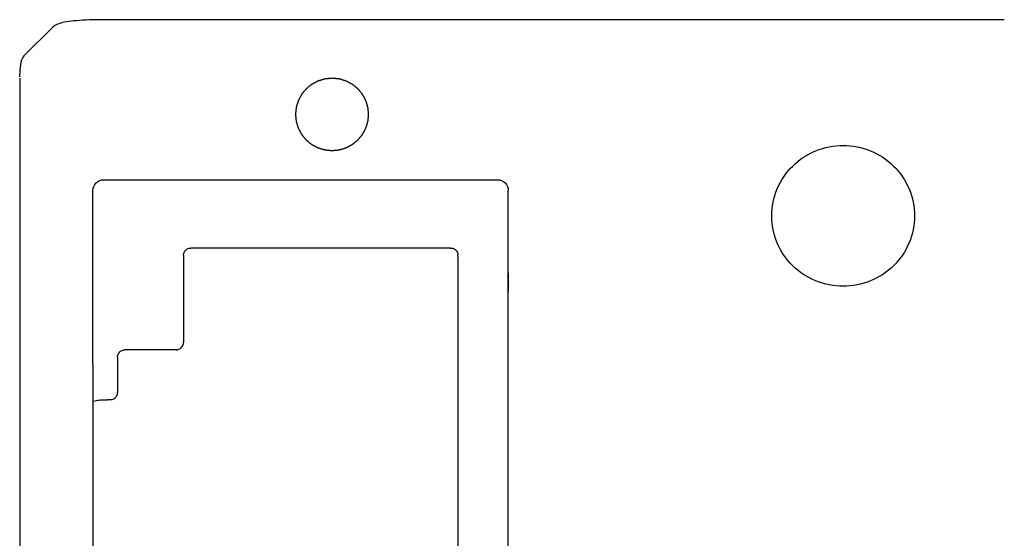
# Model space of a CAD drawing. Header units: millimetres. Extents: x 2329 to 5782, y 1296 to 2780.
# Tile 62 of 123: x 3744 to 3770, y 1773 to 1787. Entities that reach past the tile are written whole.
import ezdxf

# ---------------------------------------------------------------- set-up
doc = ezdxf.new("R2010")
doc.units = ezdxf.units.MM
doc.header["$LTSCALE"] = 0.3
doc.layers.add('00_COMPONENTS', color=7, linetype='Continuous')
doc.layers.add('20_ALL_FEATURES', color=7, linetype='Continuous')

msp = doc.modelspace()

# ---------------------------------------------------------------- linework, layer by layer
at = {"lineweight": 30}
msp.add_line((3745.56, 1777.66513), (3745.56, 1782.40504), dxfattribs=at)
at = {"layer": '00_COMPONENTS', "lineweight": 30}
for p, q in [((3765.38536, 1787.07943), (3747.14915, 1787.07944)), ((3766.44562, 1787.07939), (3765.38536, 1787.07943)), ((3767.47802, 1787.07949), (3766.44562, 1787.07939)), ((3744.42725, 1786.84269), (3743.72627, 1786.15035)), ((3744.42701, 1786.84246), (3744.42724, 1786.84269)), ((3743.56079, 1785.51221), (3743.57834, 1785.81963)), ((3743.57753, 1785.79147), (3743.57832, 1785.81928)), ((3743.57768, 1785.79375), (3743.57753, 1785.79147)), ((3743.56, 1785.4844), (3743.56, 1759.22592)), ((3745.86, 1782.70135), (3756.61, 1782.70135)), ((3756.91, 1766.81932), (3756.91, 1782.40504))]:
    msp.add_line(p, q, dxfattribs=at)
for points in [[(3745.65668, 1787.07742), (3745.57072, 1787.07578), (3745.46976, 1787.07273), (3745.37441, 1787.06876), (3745.28447, 1787.06402), (3745.19911, 1787.05856), (3745.11818, 1787.05241), (3745.04221, 1787.04564), (3744.97114, 1787.03824), (3744.90476, 1787.03012), (3744.84335, 1787.02123), (3744.78619, 1787.01132), (3744.73196, 1786.99983), (3744.67995, 1786.98614), (3744.6283, 1786.96893), (3744.57506, 1786.94621), (3744.52087, 1786.91641), (3744.46796, 1786.87895), (3744.42702, 1786.84247)], [(3747.14915, 1787.07944), (3746.80455, 1787.07933), (3746.46715, 1787.07933), (3746.13641, 1787.07964), (3745.81191, 1787.07893), (3745.65672, 1787.07742)], [(3770.46342, 1787.07742), (3770.22267, 1787.07958), (3769.81275, 1787.08013), (3769.38319, 1787.07932), (3768.9323, 1787.0791), (3768.46165, 1787.07935), (3767.97691, 1787.07952), (3767.47802, 1787.07949)], [(3743.72628, 1786.15035), (3743.70745, 1786.13071), (3743.68974, 1786.1101), (3743.67342, 1786.08889), (3743.65848, 1786.06717), (3743.64492, 1786.04506), (3743.63276, 1786.02273), (3743.62195, 1786.00025), (3743.61247, 1785.97774), (3743.60433, 1785.95546), (3743.59739, 1785.9333), (3743.59165, 1785.91152), (3743.58718, 1785.89096), (3743.58375, 1785.8714), (3743.58124, 1785.85307), (3743.57963, 1785.83743), (3743.5787, 1785.82534), (3743.57834, 1785.81963)]]:
    msp.add_lwpolyline(points, dxfattribs=at)
for points, knots in [([(3752.095, 1785.47675), (3752.07881, 1785.47518), (3752.05453, 1785.47283), (3752.02216, 1785.4697), (3751.99788, 1785.46735), (3751.97765, 1785.46539), (3751.96146, 1785.46382), (3751.94932, 1785.46264), (3751.93718, 1785.46147), (3751.92707, 1785.46049), (3751.91897, 1785.4597), (3751.9129, 1785.45912), (3751.90785, 1785.45862), (3751.9043, 1785.4583), (3751.90229, 1785.45807), (3751.90075, 1785.45802), (3751.89931, 1785.45748), (3751.89736, 1785.45694), (3751.89395, 1785.4559), (3751.88909, 1785.45446), (3751.88325, 1785.45272), (3751.87546, 1785.4504), (3751.86573, 1785.4475), (3751.85406, 1785.44401), (3751.84238, 1785.44053), (3751.82681, 1785.43589), (3751.80735, 1785.43008), (3751.78788, 1785.42428), (3751.77231, 1785.41964), (3751.76064, 1785.41616), (3751.74896, 1785.41267), (3751.73923, 1785.40977), (3751.73144, 1785.40745), (3751.7256, 1785.40571), (3751.72074, 1785.40425), (3751.71733, 1785.40325), (3751.7154, 1785.40264), (3751.7139, 1785.40231), (3751.71259, 1785.4015), (3751.71078, 1785.40059), (3751.70765, 1785.39892), (3751.70316, 1785.39657), (3751.69777, 1785.39374), (3751.69059, 1785.38997), (3751.68162, 1785.38526), (3751.67085, 1785.3796), (3751.66008, 1785.37395), (3751.64572, 1785.36641), (3751.62777, 1785.35698), (3751.60982, 1785.34755), (3751.59546, 1785.34001), (3751.58469, 1785.33435), (3751.57392, 1785.3287), (3751.56494, 1785.32399), (3751.55776, 1785.32021), (3751.55328, 1785.31786), (3751.54968, 1785.31597), (3751.54699, 1785.31455), (3751.54474, 1785.31339), (3751.54296, 1785.31242), (3751.54157, 1785.31181), (3751.54042, 1785.31074), (3751.5388, 1785.30948), (3751.53681, 1785.30784), (3751.5344, 1785.30591), (3751.5312, 1785.30332), (3751.5272, 1785.30008), (3751.52079, 1785.2949), (3751.51279, 1785.28843), (3751.50318, 1785.28066), (3751.49357, 1785.2729), (3751.48076, 1785.26254), (3751.46475, 1785.2496), (3751.44874, 1785.23665), (3751.43593, 1785.2263), (3751.42632, 1785.21853), (3751.41671, 1785.21076), (3751.40871, 1785.20429), (3751.4023, 1785.19912), (3751.3983, 1785.19588), (3751.3951, 1785.19329), (3751.3927, 1785.19135), (3751.39068, 1785.18974), (3751.38911, 1785.18842), (3751.38782, 1785.18752), (3751.38694, 1785.18629), (3751.38562, 1785.18476), (3751.38402, 1785.18281), (3751.38208, 1785.18048), (3751.3795, 1785.17738), (3751.37628, 1785.1735), (3751.37112, 1785.16729), (3751.36466, 1785.15954), (3751.35692, 1785.15023), (3751.34918, 1785.14092), (3751.33886, 1785.1285), (3751.32595, 1785.11299), (3751.31305, 1785.09747), (3751.30273, 1785.08506), (3751.29498, 1785.07575), (3751.28724, 1785.06644), (3751.28079, 1785.05868), (3751.27563, 1785.05247), (3751.27175, 1785.04782), (3751.26854, 1785.04394), (3751.26626, 1785.04123), (3751.265, 1785.03966), (3751.26394, 1785.03856), (3751.26331, 1785.03717), (3751.26232, 1785.03542), (3751.26066, 1785.03231), (3751.25825, 1785.02789), (3751.25537, 1785.02258), (3751.25152, 1785.01551), (3751.24672, 1785.00666), (3751.24096, 1784.99604), (3751.23519, 1784.98542), (3751.22751, 1784.97127), (3751.2179, 1784.95357), (3751.20829, 1784.93587), (3751.20061, 1784.92172), (3751.19484, 1784.9111), (3751.18908, 1784.90048), (3751.18428, 1784.89163), (3751.18043, 1784.88455), (3751.17803, 1784.88013), (3751.17611, 1784.87659), (3751.17467, 1784.87394), (3751.17346, 1784.87173), (3751.17253, 1784.86995), (3751.17171, 1784.86866), (3751.17136, 1784.86718), (3751.17074, 1784.86527), (3751.17001, 1784.86287), (3751.16911, 1784.85999), (3751.16793, 1784.85615), (3751.16644, 1784.85135), (3751.16406, 1784.84367), (3751.16109, 1784.83406), (3751.15752, 1784.82254), (3751.15396, 1784.81102), (3751.1492, 1784.79566), (3751.14326, 1784.77646), (3751.13731, 1784.75726), (3751.13256, 1784.74189), (3751.12899, 1784.73037), (3751.12543, 1784.71885), (3751.12245, 1784.70925), (3751.12008, 1784.70157), (3751.11859, 1784.69677), (3751.1174, 1784.69293), (3751.11652, 1784.69005), (3751.11576, 1784.68765), (3751.1152, 1784.68572), (3751.11464, 1784.68431), (3751.1146, 1784.68276), (3751.11436, 1784.68073), (3751.11412, 1784.67819), (3751.1138, 1784.67514), (3751.11339, 1784.67107), (3751.11288, 1784.66599), (3751.11206, 1784.65785), (3751.11103, 1784.64768), (3751.1098, 1784.63548), (3751.10856, 1784.62328), (3751.10692, 1784.60701), (3751.10486, 1784.58668), (3751.10281, 1784.56634), (3751.10116, 1784.55007), (3751.09993, 1784.53787), (3751.0987, 1784.52567), (3751.09767, 1784.5155), (3751.09685, 1784.50737), (3751.09634, 1784.50228), (3751.09592, 1784.49821), (3751.09562, 1784.49517), (3751.09535, 1784.49262), (3751.09518, 1784.49059), (3751.09491, 1784.48906), (3751.09517, 1784.48757), (3751.09533, 1784.48557), (3751.0956, 1784.48307), (3751.09589, 1784.48007), (3751.09629, 1784.47607), (3751.09678, 1784.47108), (3751.09758, 1784.46309), (3751.09857, 1784.45309), (3751.09976, 1784.4411), (3751.10095, 1784.42911), (3751.10254, 1784.41313), (3751.10452, 1784.39314), (3751.1065, 1784.37316), (3751.10809, 1784.35717), (3751.10928, 1784.34518), (3751.11047, 1784.33319), (3751.11146, 1784.3232), (3751.11226, 1784.31521), (3751.11275, 1784.31021), (3751.11315, 1784.30621), (3751.11345, 1784.30322), (3751.11368, 1784.30072), (3751.11392, 1784.29872), (3751.11396, 1784.2972), (3751.11451, 1784.29578), (3751.11506, 1784.29385), (3751.11581, 1784.29146), (3751.11669, 1784.28857), (3751.11786, 1784.28473), (3751.11933, 1784.27992), (3751.12168, 1784.27223), (3751.12462, 1784.26262), (3751.12815, 1784.25109), (3751.13167, 1784.23955), (3751.13637, 1784.22418), (3751.14225, 1784.20495), (3751.14812, 1784.18573), (3751.15282, 1784.17035), (3751.15635, 1784.15882), (3751.15988, 1784.14729), (3751.16281, 1784.13767), (3751.16516, 1784.12999), (3751.16663, 1784.12518), (3751.16781, 1784.12133), (3751.16869, 1784.11845), (3751.16941, 1784.11604), (3751.17003, 1784.11414), (3751.17037, 1784.11265), (3751.17119, 1784.11136), (3751.17211, 1784.10958), (3751.17332, 1784.10737), (3751.17475, 1784.10471), (3751.17666, 1784.10116), (3751.17904, 1784.09673), (3751.18286, 1784.08964), (3751.18763, 1784.08077), (3751.19336, 1784.07014), (3751.19909, 1784.0595), (3751.20672, 1784.04531), (3751.21627, 1784.02759), (3751.22581, 1784.00986), (3751.23344, 1783.99567), (3751.23917, 1783.98504), (3751.2449, 1783.9744), (3751.24967, 1783.96553), (3751.25349, 1783.95844), (3751.25587, 1783.95401), (3751.25778, 1783.95046), (3751.25922, 1783.94781), (3751.2604, 1783.94558), (3751.26138, 1783.94383), (3751.262, 1783.94244), (3751.26308, 1783.94131), (3751.26436, 1783.93971), (3751.26601, 1783.93774), (3751.26797, 1783.93537), (3751.2706, 1783.93221), (3751.27387, 1783.92825), (3751.27911, 1783.92193), (3751.28567, 1783.91402), (3751.29353, 1783.90453), (3751.30139, 1783.89504), (3751.31188, 1783.88239), (3751.32498, 1783.86657), (3751.33809, 1783.85076), (3751.34857, 1783.83811), (3751.35644, 1783.82862), (3751.3643, 1783.81913), (3751.37085, 1783.81122), (3751.3761, 1783.8049), (3751.37937, 1783.80094), (3751.38199, 1783.79778), (3751.38396, 1783.79541), (3751.38559, 1783.79342), (3751.38692, 1783.79187), (3751.38784, 1783.7906), (3751.38908, 1783.78972), (3751.39063, 1783.78842), (3751.39261, 1783.78684), (3751.39496, 1783.78493), (3751.3981, 1783.78238), (3751.40203, 1783.77919), (3751.40831, 1783.77409), (3751.41617, 1783.76772), (3751.42559, 1783.76007), (3751.43502, 1783.75243), (3751.44759, 1783.74223), (3751.4633, 1783.72949), (3751.47901, 1783.71674), (3751.49157, 1783.70655), (3751.501, 1783.6989), (3751.51043, 1783.69125), (3751.51828, 1783.68488), (3751.52457, 1783.67978), (3751.52928, 1783.67595), (3751.53321, 1783.67278), (3751.53595, 1783.67053), (3751.53754, 1783.66928), (3751.53866, 1783.66824), (3751.54006, 1783.66762), (3751.54183, 1783.66664), (3751.54498, 1783.665), (3751.54945, 1783.66261), (3751.55483, 1783.65977), (3751.56199, 1783.65597), (3751.57095, 1783.65123), (3751.5817, 1783.64554), (3751.59245, 1783.63984), (3751.60679, 1783.63225), (3751.6247, 1783.62277), (3751.64262, 1783.61328), (3751.65695, 1783.60569), (3751.6677, 1783.59999), (3751.67845, 1783.5943), (3751.68741, 1783.58955), (3751.69458, 1783.58576), (3751.69995, 1783.58291), (3751.70444, 1783.58055), (3751.70756, 1783.57887), (3751.70937, 1783.57795), (3751.71067, 1783.57714), (3751.71217, 1783.5768), (3751.7141, 1783.57618), (3751.71751, 1783.57517), (3751.72237, 1783.57369), (3751.7282, 1783.57194), (3751.73598, 1783.56959), (3751.7457, 1783.56665), (3751.75736, 1783.56313), (3751.76903, 1783.55961), (3751.78458, 1783.55491), (3751.80402, 1783.54904), (3751.82346, 1783.54317), (3751.83902, 1783.53847), (3751.85068, 1783.53495), (3751.86235, 1783.53143), (3751.87207, 1783.52849), (3751.87984, 1783.52614), (3751.8847, 1783.52468), (3751.88859, 1783.5235), (3751.89151, 1783.52263), (3751.89394, 1783.52188), (3751.89589, 1783.52132), (3751.89732, 1783.52078), (3751.89889, 1783.52073), (3751.90094, 1783.52049), (3751.90352, 1783.52026), (3751.90661, 1783.51995), (3751.91072, 1783.51954), (3751.91587, 1783.51903), (3751.92411, 1783.51822), (3751.9344, 1783.51721), (3751.94676, 1783.51599), (3751.95911, 1783.51477), (3751.97558, 1783.51315), (3751.99617, 1783.51112), (3752.02088, 1783.50868), (3752.05382, 1783.50544), (3752.07853, 1783.503), (3752.095, 1783.50138)], [0, 0, 0, 0, 0.015625, 0.0234375, 0.03125, 0.0390625, 0.04296875, 0.046875, 0.05078125, 0.0546875, 0.05664062, 0.05859375, 0.06054688, 0.06152344, 0.06201172, 0.0625, 0.06298828, 0.06347656, 0.06445312, 0.06640625, 0.06835938, 0.0703125, 0.07421875, 0.078125, 0.08203125, 0.0859375, 0.09375, 0.1015625, 0.10546875, 0.109375, 0.11328125, 0.1171875, 0.11914062, 0.12109375, 0.12304688, 0.12402344, 0.12451172, 0.125, 0.12548828, 0.12597656, 0.12695312, 0.12890625, 0.13085938, 0.1328125, 0.13671875, 0.140625, 0.14453125, 0.1484375, 0.15625, 0.1640625, 0.16796875, 0.171875, 0.17578125, 0.1796875, 0.18164062, 0.18359375, 0.18457031, 0.18554688, 0.18652344, 0.18701172, 0.1875, 0.18798828, 0.18847656, 0.18945312, 0.19042969, 0.19140625, 0.19335938, 0.1953125, 0.19921875, 0.203125, 0.20703125, 0.2109375, 0.21875, 0.2265625, 0.23046875, 0.234375, 0.23828125, 0.2421875, 0.24414062, 0.24609375, 0.24707031, 0.24804688, 0.24902344, 0.24951172, 0.25, 0.25048828, 0.25097656, 0.25195312, 0.25292969, 0.25390625, 0.25585938, 0.2578125, 0.26171875, 0.265625, 0.26953125, 0.2734375, 0.28125, 0.2890625, 0.29296875, 0.296875, 0.30078125, 0.3046875, 0.30664062, 0.30859375, 0.31054688, 0.31152344, 0.31201172, 0.3125, 0.31298828, 0.31347656, 0.31445312, 0.31640625, 0.31835938, 0.3203125, 0.32421875, 0.328125, 0.33203125, 0.3359375, 0.34375, 0.3515625, 0.35546875, 0.359375, 0.36328125, 0.3671875, 0.36914062, 0.37109375, 0.37207031, 0.37304688, 0.37402344, 0.37451172, 0.375, 0.37548828, 0.37597656, 0.37695312, 0.37792969, 0.37890625, 0.38085938, 0.3828125, 0.38671875, 0.390625, 0.39453125, 0.3984375, 0.40625, 0.4140625, 0.41796875, 0.421875, 0.42578125, 0.4296875, 0.43164062, 0.43359375, 0.43457031, 0.43554688, 0.43652344, 0.43701172, 0.4375, 0.43798828, 0.43847656, 0.43945312, 0.44042969, 0.44140625, 0.44335938, 0.4453125, 0.44921875, 0.453125, 0.45703125, 0.4609375, 0.46875, 0.4765625, 0.48046875, 0.484375, 0.48828125, 0.4921875, 0.49414062, 0.49609375, 0.49707031, 0.49804688, 0.49902344, 0.49951172, 0.5, 0.50048828, 0.50097656, 0.50195312, 0.50292969, 0.50390625, 0.50585938, 0.5078125, 0.51171875, 0.515625, 0.51953125, 0.5234375, 0.53125, 0.5390625, 0.54296875, 0.546875, 0.55078125, 0.5546875, 0.55664062, 0.55859375, 0.55957031, 0.56054688, 0.56152344, 0.56201172, 0.5625, 0.56298828, 0.56347656, 0.56445312, 0.56542969, 0.56640625, 0.56835938, 0.5703125, 0.57421875, 0.578125, 0.58203125, 0.5859375, 0.59375, 0.6015625, 0.60546875, 0.609375, 0.61328125, 0.6171875, 0.61914062, 0.62109375, 0.62207031, 0.62304688, 0.62402344, 0.62451172, 0.625, 0.62548828, 0.62597656, 0.62695312, 0.62792969, 0.62890625, 0.63085938, 0.6328125, 0.63671875, 0.640625, 0.64453125, 0.6484375, 0.65625, 0.6640625, 0.66796875, 0.671875, 0.67578125, 0.6796875, 0.68164062, 0.68359375, 0.68457031, 0.68554688, 0.68652344, 0.68701172, 0.6875, 0.68798828, 0.68847656, 0.68945312, 0.69042969, 0.69140625, 0.69335938, 0.6953125, 0.69921875, 0.703125, 0.70703125, 0.7109375, 0.71875, 0.7265625, 0.73046875, 0.734375, 0.73828125, 0.7421875, 0.74414062, 0.74609375, 0.74707031, 0.74804688, 0.74902344, 0.74951172, 0.75, 0.75048828, 0.75097656, 0.75195312, 0.75292969, 0.75390625, 0.75585938, 0.7578125, 0.76171875, 0.765625, 0.76953125, 0.7734375, 0.78125, 0.7890625, 0.79296875, 0.796875, 0.80078125, 0.8046875, 0.80664062, 0.80859375, 0.81054688, 0.81152344, 0.81201172, 0.8125, 0.81298828, 0.81347656, 0.81445312, 0.81640625, 0.81835938, 0.8203125, 0.82421875, 0.828125, 0.83203125, 0.8359375, 0.84375, 0.8515625, 0.85546875, 0.859375, 0.86328125, 0.8671875, 0.86914062, 0.87109375, 0.87304688, 0.87402344, 0.87451172, 0.875, 0.87548828, 0.87597656, 0.87695312, 0.87890625, 0.88085938, 0.8828125, 0.88671875, 0.890625, 0.89453125, 0.8984375, 0.90625, 0.9140625, 0.91796875, 0.921875, 0.92578125, 0.9296875, 0.93164062, 0.93359375, 0.93457031, 0.93554688, 0.93652344, 0.93701172, 0.9375, 0.93798828, 0.93847656, 0.93945312, 0.94042969, 0.94140625, 0.94335938, 0.9453125, 0.94921875, 0.953125, 0.95703125, 0.9609375, 0.96875, 0.9765625, 0.984375, 1, 1, 1, 1]), ([(3752.095, 1783.50138), (3752.11118, 1783.50294), (3752.13546, 1783.50529), (3752.16784, 1783.50843), (3752.19212, 1783.51078), (3752.21235, 1783.51274), (3752.22853, 1783.51431), (3752.24067, 1783.51548), (3752.25281, 1783.51666), (3752.26293, 1783.51764), (3752.27102, 1783.51842), (3752.27709, 1783.51901), (3752.28215, 1783.51951), (3752.28569, 1783.51983), (3752.28771, 1783.52006), (3752.28925, 1783.5201), (3752.29069, 1783.52064), (3752.29264, 1783.52119), (3752.29604, 1783.52223), (3752.30091, 1783.52367), (3752.30675, 1783.52541), (3752.31453, 1783.52773), (3752.32426, 1783.53063), (3752.33594, 1783.53411), (3752.34762, 1783.5376), (3752.36319, 1783.54224), (3752.38265, 1783.54804), (3752.40211, 1783.55385), (3752.41768, 1783.55849), (3752.42936, 1783.56197), (3752.44104, 1783.56545), (3752.45077, 1783.56836), (3752.45855, 1783.57068), (3752.46439, 1783.57242), (3752.46925, 1783.57388), (3752.47267, 1783.57487), (3752.4746, 1783.57549), (3752.4761, 1783.57582), (3752.47741, 1783.57663), (3752.47922, 1783.57754), (3752.48235, 1783.57921), (3752.48684, 1783.58155), (3752.49222, 1783.58439), (3752.4994, 1783.58815), (3752.50838, 1783.59287), (3752.51915, 1783.59852), (3752.52992, 1783.60418), (3752.54428, 1783.61172), (3752.56223, 1783.62115), (3752.58018, 1783.63058), (3752.59454, 1783.63812), (3752.60531, 1783.64377), (3752.61608, 1783.64943), (3752.62506, 1783.65414), (3752.63224, 1783.65791), (3752.63672, 1783.66027), (3752.64031, 1783.66215), (3752.643, 1783.66357), (3752.64526, 1783.66474), (3752.64703, 1783.66571), (3752.64843, 1783.66632), (3752.64958, 1783.66739), (3752.6512, 1783.66865), (3752.65319, 1783.67028), (3752.6556, 1783.67222), (3752.6588, 1783.67481), (3752.6628, 1783.67805), (3752.66921, 1783.68323), (3752.67721, 1783.6897), (3752.68682, 1783.69746), (3752.69643, 1783.70523), (3752.70924, 1783.71559), (3752.72525, 1783.72853), (3752.74126, 1783.74147), (3752.75407, 1783.75183), (3752.76368, 1783.7596), (3752.77328, 1783.76736), (3752.78129, 1783.77384), (3752.78769, 1783.77901), (3752.7917, 1783.78225), (3752.7949, 1783.78484), (3752.7973, 1783.78678), (3752.79931, 1783.78839), (3752.80089, 1783.78971), (3752.80217, 1783.79061), (3752.80306, 1783.79184), (3752.80437, 1783.79337), (3752.80597, 1783.79532), (3752.80791, 1783.79764), (3752.81049, 1783.80075), (3752.81372, 1783.80463), (3752.81888, 1783.81083), (3752.82533, 1783.81859), (3752.83307, 1783.8279), (3752.84082, 1783.83721), (3752.85114, 1783.84962), (3752.86404, 1783.86514), (3752.87695, 1783.88066), (3752.88727, 1783.89307), (3752.89501, 1783.90238), (3752.90276, 1783.91169), (3752.90921, 1783.91945), (3752.91437, 1783.92565), (3752.91824, 1783.93031), (3752.92146, 1783.93419), (3752.92374, 1783.93689), (3752.925, 1783.93847), (3752.92605, 1783.93957), (3752.92669, 1783.94096), (3752.92767, 1783.94271), (3752.92934, 1783.94582), (3752.93175, 1783.95023), (3752.93463, 1783.95554), (3752.93847, 1783.96262), (3752.94328, 1783.97147), (3752.94904, 1783.98209), (3752.9548, 1783.99271), (3752.96249, 1784.00686), (3752.9721, 1784.02456), (3752.9817, 1784.04225), (3752.98939, 1784.05641), (3752.99515, 1784.06703), (3753.00092, 1784.07765), (3753.00572, 1784.0865), (3753.00956, 1784.09357), (3753.01196, 1784.098), (3753.01389, 1784.10154), (3753.01532, 1784.10419), (3753.01654, 1784.1064), (3753.01747, 1784.10818), (3753.01829, 1784.10947), (3753.01863, 1784.11095), (3753.01926, 1784.11286), (3753.01999, 1784.11526), (3753.02088, 1784.11814), (3753.02207, 1784.12198), (3753.02356, 1784.12678), (3753.02594, 1784.13446), (3753.02891, 1784.14406), (3753.03247, 1784.15559), (3753.03604, 1784.16711), (3753.0408, 1784.18247), (3753.04674, 1784.20167), (3753.05268, 1784.22087), (3753.05744, 1784.23623), (3753.061, 1784.24776), (3753.06457, 1784.25928), (3753.06754, 1784.26888), (3753.06992, 1784.27656), (3753.07141, 1784.28136), (3753.0726, 1784.2852), (3753.07348, 1784.28808), (3753.07424, 1784.29048), (3753.0748, 1784.29241), (3753.07535, 1784.29382), (3753.0754, 1784.29537), (3753.07564, 1784.2974), (3753.07588, 1784.29994), (3753.0762, 1784.30299), (3753.07661, 1784.30706), (3753.07712, 1784.31214), (3753.07794, 1784.32028), (3753.07897, 1784.33044), (3753.0802, 1784.34265), (3753.08144, 1784.35485), (3753.08308, 1784.37112), (3753.08513, 1784.39145), (3753.08719, 1784.41179), (3753.08883, 1784.42806), (3753.09007, 1784.44026), (3753.0913, 1784.45246), (3753.09233, 1784.46263), (3753.09315, 1784.47076), (3753.09366, 1784.47585), (3753.09408, 1784.47991), (3753.09438, 1784.48296), (3753.09465, 1784.48551), (3753.09482, 1784.48754), (3753.09509, 1784.48907), (3753.09483, 1784.49056), (3753.09466, 1784.49256), (3753.0944, 1784.49506), (3753.09411, 1784.49806), (3753.09371, 1784.50205), (3753.09321, 1784.50705), (3753.09242, 1784.51504), (3753.09143, 1784.52503), (3753.09024, 1784.53702), (3753.08905, 1784.54901), (3753.08746, 1784.565), (3753.08548, 1784.58499), (3753.08349, 1784.60497), (3753.08191, 1784.62096), (3753.08072, 1784.63295), (3753.07952, 1784.64494), (3753.07853, 1784.65493), (3753.07774, 1784.66292), (3753.07724, 1784.66792), (3753.07685, 1784.67191), (3753.07654, 1784.67491), (3753.07631, 1784.67741), (3753.07608, 1784.6794), (3753.07604, 1784.68092), (3753.07549, 1784.68234), (3753.07494, 1784.68427), (3753.07419, 1784.68667), (3753.07331, 1784.68956), (3753.07213, 1784.6934), (3753.07067, 1784.69821), (3753.06832, 1784.7059), (3753.06538, 1784.71551), (3753.06185, 1784.72704), (3753.05833, 1784.73857), (3753.05363, 1784.75395), (3753.04775, 1784.77317), (3753.04187, 1784.7924), (3753.03717, 1784.80778), (3753.03365, 1784.81931), (3753.03012, 1784.83084), (3753.02718, 1784.84045), (3753.02483, 1784.84814), (3753.02336, 1784.85295), (3753.02219, 1784.85679), (3753.0213, 1784.85967), (3753.02059, 1784.86208), (3753.01996, 1784.86399), (3753.01962, 1784.86547), (3753.01881, 1784.86676), (3753.01789, 1784.86855), (3753.01668, 1784.87076), (3753.01525, 1784.87342), (3753.01334, 1784.87697), (3753.01096, 1784.8814), (3753.00714, 1784.88849), (3753.00237, 1784.89736), (3752.99664, 1784.90799), (3752.99091, 1784.91863), (3752.98328, 1784.93281), (3752.97373, 1784.95054), (3752.96419, 1784.96827), (3752.95655, 1784.98245), (3752.95083, 1784.99309), (3752.9451, 1785.00373), (3752.94033, 1785.01259), (3752.93651, 1785.01969), (3752.93412, 1785.02412), (3752.93222, 1785.02766), (3752.93078, 1785.03032), (3752.9296, 1785.03255), (3752.92862, 1785.0343), (3752.928, 1785.03568), (3752.92692, 1785.03682), (3752.92564, 1785.03842), (3752.92398, 1785.04038), (3752.92202, 1785.04276), (3752.9194, 1785.04592), (3752.91613, 1785.04988), (3752.91088, 1785.0562), (3752.90433, 1785.06411), (3752.89647, 1785.0736), (3752.8886, 1785.08309), (3752.87812, 1785.09574), (3752.86501, 1785.11155), (3752.85191, 1785.12737), (3752.84142, 1785.14002), (3752.83356, 1785.14951), (3752.8257, 1785.159), (3752.81914, 1785.16691), (3752.8139, 1785.17323), (3752.81062, 1785.17718), (3752.808, 1785.18035), (3752.80603, 1785.18272), (3752.80441, 1785.18471), (3752.80307, 1785.18626), (3752.80216, 1785.18753), (3752.80091, 1785.1884), (3752.79936, 1785.18971), (3752.79739, 1785.19129), (3752.79504, 1785.1932), (3752.79189, 1785.19575), (3752.78797, 1785.19894), (3752.78168, 1785.20403), (3752.77383, 1785.21041), (3752.7644, 1785.21805), (3752.75498, 1785.2257), (3752.74241, 1785.2359), (3752.7267, 1785.24864), (3752.71099, 1785.26139), (3752.69842, 1785.27158), (3752.689, 1785.27923), (3752.67957, 1785.28688), (3752.67172, 1785.29325), (3752.66543, 1785.29835), (3752.66072, 1785.30217), (3752.65679, 1785.30535), (3752.65405, 1785.3076), (3752.65246, 1785.30884), (3752.65134, 1785.30989), (3752.64994, 1785.31051), (3752.64817, 1785.31149), (3752.64502, 1785.31313), (3752.64055, 1785.31551), (3752.63517, 1785.31836), (3752.628, 1785.32215), (3752.61904, 1785.3269), (3752.60829, 1785.33259), (3752.59754, 1785.33828), (3752.58321, 1785.34587), (3752.56529, 1785.35536), (3752.54738, 1785.36485), (3752.53304, 1785.37244), (3752.52229, 1785.37814), (3752.51154, 1785.38383), (3752.50259, 1785.38857), (3752.49542, 1785.39237), (3752.49005, 1785.39522), (3752.48556, 1785.39758), (3752.48243, 1785.39926), (3752.48063, 1785.40018), (3752.47933, 1785.40099), (3752.47783, 1785.40133), (3752.4759, 1785.40195), (3752.47249, 1785.40295), (3752.46763, 1785.40443), (3752.4618, 1785.40619), (3752.45402, 1785.40854), (3752.4443, 1785.41148), (3752.43263, 1785.415), (3752.42097, 1785.41852), (3752.40542, 1785.42322), (3752.38598, 1785.42909), (3752.36653, 1785.43496), (3752.35098, 1785.43965), (3752.33932, 1785.44318), (3752.32765, 1785.4467), (3752.31793, 1785.44963), (3752.31015, 1785.45198), (3752.30529, 1785.45345), (3752.30141, 1785.45463), (3752.29849, 1785.4555), (3752.29606, 1785.45625), (3752.29411, 1785.4568), (3752.29268, 1785.45735), (3752.29111, 1785.4574), (3752.28906, 1785.45763), (3752.28648, 1785.45787), (3752.28339, 1785.45818), (3752.27927, 1785.45859), (3752.27413, 1785.45909), (3752.26589, 1785.4599), (3752.2556, 1785.46092), (3752.24324, 1785.46214), (3752.23089, 1785.46336), (3752.21442, 1785.46498), (3752.19383, 1785.46701), (3752.16912, 1785.46945), (3752.13618, 1785.47269), (3752.11147, 1785.47513), (3752.095, 1785.47675)], [0, 0, 0, 0, 0.015625, 0.0234375, 0.03125, 0.0390625, 0.04296875, 0.046875, 0.05078125, 0.0546875, 0.05664062, 0.05859375, 0.06054688, 0.06152344, 0.06201172, 0.0625, 0.06298828, 0.06347656, 0.06445312, 0.06640625, 0.06835938, 0.0703125, 0.07421875, 0.078125, 0.08203125, 0.0859375, 0.09375, 0.1015625, 0.10546875, 0.109375, 0.11328125, 0.1171875, 0.11914062, 0.12109375, 0.12304688, 0.12402344, 0.12451172, 0.125, 0.12548828, 0.12597656, 0.12695312, 0.12890625, 0.13085938, 0.1328125, 0.13671875, 0.140625, 0.14453125, 0.1484375, 0.15625, 0.1640625, 0.16796875, 0.171875, 0.17578125, 0.1796875, 0.18164062, 0.18359375, 0.18457031, 0.18554688, 0.18652344, 0.18701172, 0.1875, 0.18798828, 0.18847656, 0.18945312, 0.19042969, 0.19140625, 0.19335938, 0.1953125, 0.19921875, 0.203125, 0.20703125, 0.2109375, 0.21875, 0.2265625, 0.23046875, 0.234375, 0.23828125, 0.2421875, 0.24414062, 0.24609375, 0.24707031, 0.24804688, 0.24902344, 0.24951172, 0.25, 0.25048828, 0.25097656, 0.25195312, 0.25292969, 0.25390625, 0.25585938, 0.2578125, 0.26171875, 0.265625, 0.26953125, 0.2734375, 0.28125, 0.2890625, 0.29296875, 0.296875, 0.30078125, 0.3046875, 0.30664062, 0.30859375, 0.31054688, 0.31152344, 0.31201172, 0.3125, 0.31298828, 0.31347656, 0.31445312, 0.31640625, 0.31835938, 0.3203125, 0.32421875, 0.328125, 0.33203125, 0.3359375, 0.34375, 0.3515625, 0.35546875, 0.359375, 0.36328125, 0.3671875, 0.36914062, 0.37109375, 0.37207031, 0.37304688, 0.37402344, 0.37451172, 0.375, 0.37548828, 0.37597656, 0.37695312, 0.37792969, 0.37890625, 0.38085938, 0.3828125, 0.38671875, 0.390625, 0.39453125, 0.3984375, 0.40625, 0.4140625, 0.41796875, 0.421875, 0.42578125, 0.4296875, 0.43164062, 0.43359375, 0.43457031, 0.43554688, 0.43652344, 0.43701172, 0.4375, 0.43798828, 0.43847656, 0.43945312, 0.44042969, 0.44140625, 0.44335938, 0.4453125, 0.44921875, 0.453125, 0.45703125, 0.4609375, 0.46875, 0.4765625, 0.48046875, 0.484375, 0.48828125, 0.4921875, 0.49414062, 0.49609375, 0.49707031, 0.49804688, 0.49902344, 0.49951172, 0.5, 0.50048828, 0.50097656, 0.50195312, 0.50292969, 0.50390625, 0.50585938, 0.5078125, 0.51171875, 0.515625, 0.51953125, 0.5234375, 0.53125, 0.5390625, 0.54296875, 0.546875, 0.55078125, 0.5546875, 0.55664062, 0.55859375, 0.55957031, 0.56054688, 0.56152344, 0.56201172, 0.5625, 0.56298828, 0.56347656, 0.56445312, 0.56542969, 0.56640625, 0.56835938, 0.5703125, 0.57421875, 0.578125, 0.58203125, 0.5859375, 0.59375, 0.6015625, 0.60546875, 0.609375, 0.61328125, 0.6171875, 0.61914062, 0.62109375, 0.62207031, 0.62304688, 0.62402344, 0.62451172, 0.625, 0.62548828, 0.62597656, 0.62695312, 0.62792969, 0.62890625, 0.63085938, 0.6328125, 0.63671875, 0.640625, 0.64453125, 0.6484375, 0.65625, 0.6640625, 0.66796875, 0.671875, 0.67578125, 0.6796875, 0.68164062, 0.68359375, 0.68457031, 0.68554688, 0.68652344, 0.68701172, 0.6875, 0.68798828, 0.68847656, 0.68945312, 0.69042969, 0.69140625, 0.69335938, 0.6953125, 0.69921875, 0.703125, 0.70703125, 0.7109375, 0.71875, 0.7265625, 0.73046875, 0.734375, 0.73828125, 0.7421875, 0.74414062, 0.74609375, 0.74707031, 0.74804688, 0.74902344, 0.74951172, 0.75, 0.75048828, 0.75097656, 0.75195312, 0.75292969, 0.75390625, 0.75585938, 0.7578125, 0.76171875, 0.765625, 0.76953125, 0.7734375, 0.78125, 0.7890625, 0.79296875, 0.796875, 0.80078125, 0.8046875, 0.80664062, 0.80859375, 0.81054688, 0.81152344, 0.81201172, 0.8125, 0.81298828, 0.81347656, 0.81445312, 0.81640625, 0.81835938, 0.8203125, 0.82421875, 0.828125, 0.83203125, 0.8359375, 0.84375, 0.8515625, 0.85546875, 0.859375, 0.86328125, 0.8671875, 0.86914062, 0.87109375, 0.87304688, 0.87402344, 0.87451172, 0.875, 0.87548828, 0.87597656, 0.87695312, 0.87890625, 0.88085938, 0.8828125, 0.88671875, 0.890625, 0.89453125, 0.8984375, 0.90625, 0.9140625, 0.91796875, 0.921875, 0.92578125, 0.9296875, 0.93164062, 0.93359375, 0.93457031, 0.93554688, 0.93652344, 0.93701172, 0.9375, 0.93798828, 0.93847656, 0.93945312, 0.94042969, 0.94140625, 0.94335938, 0.9453125, 0.94921875, 0.953125, 0.95703125, 0.9609375, 0.96875, 0.9765625, 0.984375, 1, 1, 1, 1]), ([(3766.06, 1779.78767), (3765.80647, 1779.78767), (3765.29486, 1779.88748), (3764.64688, 1780.31506), (3764.21195, 1780.95613), (3764.05923, 1781.71366), (3764.21195, 1782.47119), (3764.64688, 1783.11226), (3765.29486, 1783.53984), (3765.80647, 1783.63965), (3766.06, 1783.63965)], [0, 0, 0, 0, 0.12572935, 0.25100921, 0.37571791, 0.50000004, 0.6242822, 0.74899092, 0.87427073, 1, 1, 1, 1]), ([(3766.06, 1783.63965), (3766.31352, 1783.63965), (3766.82514, 1783.53984), (3767.47311, 1783.11226), (3767.90804, 1782.47119), (3768.06076, 1781.71366), (3767.90804, 1780.95613), (3767.47311, 1780.31506), (3766.82514, 1779.88748), (3766.31352, 1779.78767), (3766.06, 1779.78767)], [0, 0, 0, 0, 0.12572935, 0.25100921, 0.37571791, 0.50000004, 0.6242822, 0.74899092, 0.87427073, 1, 1, 1, 1]), ([(3745.56, 1782.40504), (3745.56, 1782.48078), (3745.62486, 1782.63908), (3745.78359, 1782.70135), (3745.86, 1782.70135)], [0, 0, 0, 0, 0.49780947, 1, 1, 1, 1]), ([(3756.61, 1782.70135), (3756.6864, 1782.70135), (3756.84514, 1782.63908), (3756.91, 1782.48078), (3756.91, 1782.40504)], [0, 0, 0, 0, 0.50219053, 1, 1, 1, 1])]:
    msp.add_open_spline(points, degree=3, knots=knots, dxfattribs=at)
at = {"layer": '20_ALL_FEATURES', "lineweight": 30}
for p, q in [((3750.585, 1780.83462), (3748.235, 1780.83462)), ((3755.335, 1780.83462), (3750.585, 1780.83462)), ((3748.035, 1780.63708), (3748.035, 1780.60579)), ((3748.035, 1780.60579), (3748.035, 1778.24687)), ((3755.535, 1780.60579), (3755.535, 1780.63708)), ((3755.535, 1780.60579), (3755.535, 1768.58728)), ((3756.91, 1780.15919), (3756.91, 1780.44399)), ((3756.91, 1780.15919), (3756.91, 1779.64878)), ((3756.91, 1767.14146), (3756.91, 1779.64878)), ((3747.835, 1778.04934), (3746.435, 1778.04934)), ((3746.235, 1777.8518), (3746.235, 1777.82051)), ((3746.235, 1777.82051), (3746.235, 1776.88386)), ((3745.56, 1777.66513), (3745.56, 1773.5891)), ((3746.035, 1776.68633), (3745.96, 1776.68633)), ((3745.56, 1773.5891), (3745.56, 1766.81932))]:
    msp.add_line(p, q, dxfattribs=at)
for points, knots in [([(3748.035, 1780.63708), (3748.035, 1780.67044), (3748.05354, 1780.7409), (3748.13053, 1780.8166), (3748.2013, 1780.83462), (3748.235, 1780.83462)], [0, 0, 0, 0, 0.32417865, 0.6725299, 1, 1, 1, 1]), ([(3755.335, 1780.83462), (3755.36872, 1780.83462), (3755.43952, 1780.81658), (3755.51648, 1780.74085), (3755.535, 1780.67041), (3755.535, 1780.63708)], [0, 0, 0, 0, 0.3277001, 0.67604975, 1, 1, 1, 1]), ([(3746.235, 1777.8518), (3746.235, 1777.88516), (3746.25354, 1777.95562), (3746.33053, 1778.03132), (3746.4013, 1778.04934), (3746.435, 1778.04934)], [0, 0, 0, 0, 0.32417865, 0.6725299, 1, 1, 1, 1]), ([(3747.835, 1778.04934), (3747.86872, 1778.04934), (3747.93952, 1778.06738), (3748.01648, 1778.1431), (3748.035, 1778.21354), (3748.035, 1778.24687)], [0, 0, 0, 0, 0.3277001, 0.67604975, 1, 1, 1, 1]), ([(3746.035, 1776.68633), (3746.06872, 1776.68633), (3746.13952, 1776.70437), (3746.21648, 1776.7801), (3746.235, 1776.85053), (3746.235, 1776.88386)], [0, 0, 0, 0, 0.3277001, 0.67604975, 1, 1, 1, 1]), ([(3745.56, 1776.62375), (3745.56, 1776.64375), (3745.65781, 1776.66462), (3745.7702, 1776.68227), (3745.89489, 1776.68633), (3745.96, 1776.68633)], [0, 0, 0, 0, 0.14617118, 0.52415774, 1, 1, 1, 1])]:
    msp.add_open_spline(points, degree=3, knots=knots, dxfattribs=at)

doc.saveas('drawing.dxf')
